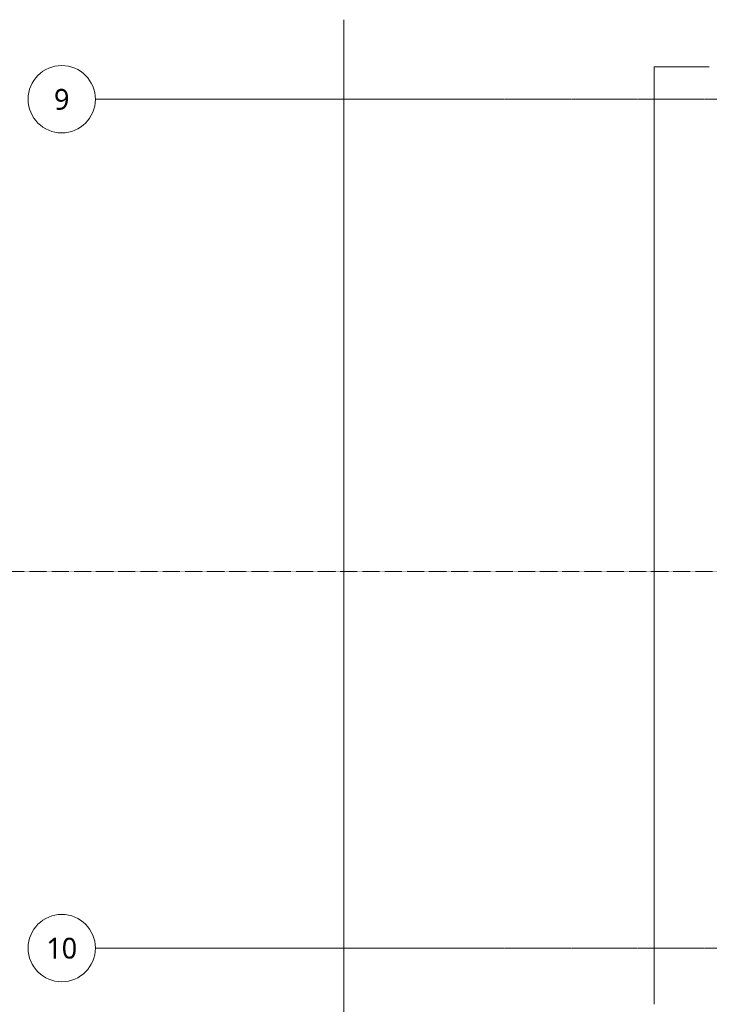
# Model space of a CAD drawing. Header units: millimetres. Extents: x -21522 to 71342, y -39668 to 2056.
# Tile 3 of 256: x -14456 to -7788, y -33502 to -23991. Entities that reach past the tile are written whole.
import ezdxf

# ---------------------------------------------------------------- set-up
doc = ezdxf.new("R2010")
doc.units = ezdxf.units.MM
doc.linetypes.add('Ligne de quadrillage', pattern=[22.225, 12.7, -3.175, 3.175, -3.175])
doc.linetypes.add('Tiret point', pattern=[6.25, 2.5, -1.875, 0, -1.875])
for name, color, linetype, lineweight in [('C-TOPO-SDVS', 7, 'Continuous', 13), ('G-ANNO-SYMB', 111, 'Continuous', 9), ('S-GRID', 1, 'Continuous', 9), ('S-GRID-IDEN', 1, 'Continuous', 9)]:
    doc.layers.add(name, color=color, linetype=linetype, lineweight=lineweight)
doc.styles.add('Trebuchet MS', font='trebuc.ttf', dxfattribs={"height": 200})

# ---------------------------------------------------------------- blocks, each defined once
blk = doc.blocks.new('Quadrillage - Extrémité de la ligne de quadrillage - Cercle-4360-00_RDC_50e Copie 1 - Dépendante 1')
at = {"layer": 'S-GRID-IDEN'}
blk.add_circle((0, 0), 6.5, dxfattribs=at)

msp = doc.modelspace()

# ---------------------------------------------------------------- linework, layer by layer
at = {"layer": 'C-TOPO-SDVS'}
for p, q in [((-11321.6, -23990.9), (-11321.6, -26995.8)), ((-8321.6, -24446.7), (-8321.6, -24960.4)), ((-7788.4, -24446.7), (-8321.6, -24446.7)), ((-8321.6, -24960.4), (-8321.6, -25412.9)), ((-8321.6, -25412.9), (-8321.6, -33502.1)), ((-11321.6, -26995.8), (-11321.6, -29496.3)), ((-11321.6, -29496.3), (-11321.6, -34657.8))]:
    msp.add_line(p, q, dxfattribs=at)
at = {"layer": 'G-ANNO-SYMB', "linetype": 'Tiret point'}
msp.add_line((24143.2, -29319.9), (-15021.2, -29319.9), dxfattribs=at)
at = {"layer": 'S-GRID', "linetype": 'Ligne de quadrillage'}
for p, q in [((24853.2, -24759.2), (-13724, -24759.2)), ((24853.2, -32959.1), (-13724, -32959.1))]:
    msp.add_line(p, q, dxfattribs=at)

# ---------------------------------------------------------------- block references
at = {"layer": 'S-GRID-IDEN', "xscale": 49.99999999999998, "yscale": 49.99999999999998, "zscale": 49.99999999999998, "rotation": 89.9999999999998}
for p in [(-14049, -24759.2), (-14049, -32959.1)]:
    msp.add_blockref('Quadrillage - Extrémité de la ligne de quadrillage - Cercle-4360-00_RDC_50e Copie 1 - Dépendante 1', p, dxfattribs=at)

# ---------------------------------------------------------------- texts
at = {"layer": 'S-GRID-IDEN', "char_height": 200, "attachment_point": 1, "style": 'Trebuchet MS'}
for s, insert, width in [('9', (-14124, -24660), 180.38), ('10', (-14198.2, -32859.9), 360.759)]:
    msp.add_mtext(s, dxfattribs=dict(at, insert=insert, width=width))

doc.saveas('drawing.dxf')
